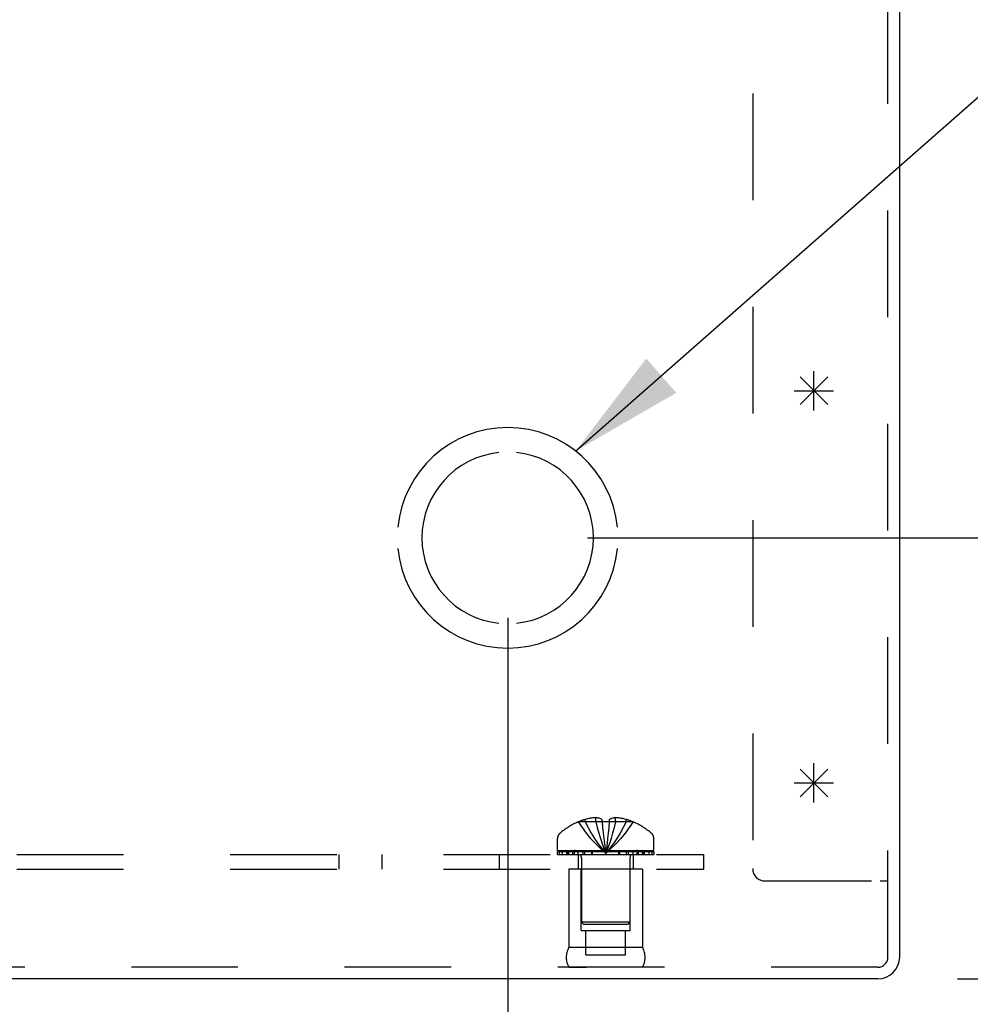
# Model space of a CAD drawing. Header units: inches. Extents: x 0 to 98.9, y 0 to 64.
# Tile 5 of 18: x 38.8 to 43.6, y 5.3 to 10.3. Entities that reach past the tile are written whole.
import ezdxf

# ---------------------------------------------------------------- set-up
doc = ezdxf.new("R2010")
doc.units = ezdxf.units.IN
doc.header["$LTSCALE"] = 5.44
doc.header["$MEASUREMENT"] = 0
doc.linetypes.add('HIDDEN', pattern=[0.2, 0.1, -0.1])
doc.layers.get('0').update_dxf_attribs({"linetype": 'CONTINUOUS'})
for name, color, linetype in [('DEFAULT_2', 8, 'HIDDEN'), ('DIMENSIONS', 7, 'CONTINUOUS'), ('OPEN', 7, 'CONTINUOUS'), ('SPOTWELDS', 7, 'CONTINUOUS'), ('SUBPANEL', 7, 'CONTINUOUS')]:
    doc.layers.add(name, color=color, linetype=linetype)
doc.styles.get("Standard").update_dxf_attribs({"font": 'arial.ttf'})
doc.dimstyles.new('DIMSTYLE_1', dxfattribs={"dimtxt": 0.436364, "dimasz": 0.581818, "dimexe": 0.09, "dimexo": 0.07, "dimgap": 0.0375, "dimtad": 0, "dimtih": 1, "dimtoh": 1, "dimzin": 4, "dimdsep": 46, "dimtxsty": 'Standard', "dimblk": '_FILLED', "dimblk1": '_FILLED', "dimblk2": '_FILLED', "dimcen": 0.09, "dimadec": 3, "dimazin": 1, "dimtfac": 1, "dimtdec": 3, "dimtofl": 0, "dimtmove": 0, "dimatfit": 3, "dimldrblk": '_FILLED', "dimfxl": 0, "dimtolj": 1, "dimtzin": 4, "dimarcsym": 0})
doc.dimstyles.get("Standard").update_dxf_attribs({"dimtxt": 0.494545, "dimasz": 0.581818, "dimexe": 0.09, "dimexo": 0.07, "dimgap": 0.09, "dimtad": 0, "dimtih": 1, "dimtoh": 1, "dimdec": 3, "dimzin": 4, "dimdsep": 46, "dimtxsty": 'Standard', "dimblk": '_FILLED', "dimblk1": '_FILLED', "dimblk2": '_FILLED', "dimcen": 0.09, "dimadec": 3, "dimazin": 1, "dimtp": 0.001, "dimtm": 0.001, "dimtfac": 1, "dimtdec": 3, "dimtofl": 0, "dimtmove": 0, "dimatfit": 3, "dimldrblk": '_FILLED', "dimfxl": 0, "dimtolj": 1, "dimtzin": 4, "dimarcsym": 0})

# ---------------------------------------------------------------- blocks, each defined once
blk = doc.blocks.new('_FILLED')
at = {"color": 0, "linetype": 'ByBlock'}
blk.add_solid([(0, 0), (-1, 0.2), (-1, -0.2)], dxfattribs=at)
blk = doc.blocks.new('*D21')
at = {"layer": 'DIMENSIONS', "color": 2, "linetype": 'Continuous'}
for p, q in [((44.7534, 7.6684), (44.7534, 8.832)), ((41.6602, 7.6684), (45.277, 7.6684)), ((43.5482, 5.4184), (45.277, 5.4184)), ((44.7534, 5.4184), (44.7534, 4.2548))]:
    blk.add_line(p, q, dxfattribs=at)
at = {"layer": 'DIMENSIONS', "color": 2, "linetype": 'Continuous', "xscale": 0.5818181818, "yscale": 0.5818181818, "zscale": 0.5818181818}
for p, rotation in [((44.7534, 7.6684), 270), ((44.7534, 5.4184), 90)]:
    blk.add_blockref('_FILLED', p, dxfattribs=dict(at, rotation=rotation))
at = {"layer": 'DIMENSIONS', "color": 2, "linetype": 'Continuous', "insert": (44.7534, 7.0113), "char_height": 0.43636, "width": 1.185806, "attachment_point": 2, "line_spacing_factor": 0.9}
blk.add_mtext('2.25\\PTYP', dxfattribs=at)
blk = doc.blocks.new('*D22')
at = {"layer": 'DIMENSIONS', "color": 2, "linetype": 'Continuous'}
for p, q in [((41.2529, 7.2611), (41.2529, 4.072)), ((43.2529, 5.1231), (43.2529, 4.072)), ((41.2529, 4.5956), (40.0893, 4.5956)), ((43.2529, 4.5956), (44.4166, 4.5956))]:
    blk.add_line(p, q, dxfattribs=at)
at = {"layer": 'DIMENSIONS', "color": 2, "linetype": 'Continuous', "xscale": 0.5818181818, "yscale": 0.5818181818, "zscale": 0.5818181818}
blk.add_blockref('_FILLED', (41.2529, 4.5956), dxfattribs=at)
at = {"layer": 'DIMENSIONS', "color": 2, "linetype": 'Continuous', "xscale": 0.5818181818, "yscale": 0.5818181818, "zscale": 0.5818181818, "rotation": 180}
blk.add_blockref('_FILLED', (43.2529, 4.5956), dxfattribs=at)
at = {"layer": 'DIMENSIONS', "color": 2, "linetype": 'Continuous', "insert": (42.2529, 4.8138), "char_height": 0.43636, "width": 1.185806, "attachment_point": 2, "line_spacing_factor": 0.9}
blk.add_mtext('2.00\\PTYP', dxfattribs=at)

msp = doc.modelspace()

# ---------------------------------------------------------------- linework, layer by layer
at = {"color": 3, "linetype": 'Continuous'}
for p, q in [((43.2529, 5.5304), (43.2529, 10.7274)), ((43.1409, 5.4184), (19.3649, 5.4184))]:
    msp.add_line(p, q, dxfattribs=at)
msp.add_arc((43.1409, 5.5304), 0.112, 270, 360, dxfattribs=at)
at = {"layer": 'DEFAULT_2', "color": 8, "linetype": 'HIDDEN'}
for p, q in [((43.1929, 5.5304), (43.1929, 11.4184)), ((42.5029, 11.0228), (42.5029, 5.9814)), ((41.6484, 6.2196), (41.6484, 6.2323)), ((41.7033, 6.2196), (41.7033, 6.2414)), ((41.7349, 6.2196), (41.7349, 6.2323)), ((41.7709, 6.2323), (41.7709, 6.2196)), ((41.8026, 6.2196), (41.8026, 6.2414)), ((41.8574, 6.2196), (41.8574, 6.2323)), ((41.6127, 6.2192), (41.6124, 6.2196)), ((41.6136, 6.2196), (41.6127, 6.2192)), ((41.7349, 6.2196), (41.6136, 6.2196)), ((41.7349, 6.2196), (41.735, 6.2192)), ((41.7684, 6.1906), (41.7657, 6.1622)), ((41.7709, 6.2196), (41.7684, 6.1903)), ((41.8923, 6.2196), (41.7709, 6.2196)), ((41.7709, 6.2196), (41.7709, 6.2192)), ((41.8932, 6.2192), (41.8923, 6.2196)), ((41.8934, 6.2196), (41.8932, 6.2192)), ((41.5069, 6.0734), (41.5069, 6.1346)), ((41.9989, 6.0734), (41.9989, 6.1346)), ((41.7495, 6.0832), (41.7529, 6.0586)), ((41.7495, 6.0832), (41.7529, 6.0586)), ((41.5069, 6.0734), (41.9989, 6.0734)), ((41.5073, 6.0684), (41.9986, 6.0684)), ((41.5073, 6.0534), (41.5073, 6.0684)), ((41.5073, 6.0534), (41.9986, 6.0534)), ((41.5151, 6.0684), (41.5151, 6.0534)), ((41.5328, 6.0534), (41.5328, 6.0684)), ((41.5541, 6.0534), (41.5541, 6.0684)), ((41.5597, 6.0684), (41.5597, 6.0534)), ((41.5653, 6.0534), (41.5653, 6.0684)), ((41.5852, 6.0534), (41.5852, 6.0684)), ((41.5946, 6.0534), (41.5946, 6.0684)), ((41.6128, 6.0534), (41.6128, 6.0684)), ((41.6289, 6.0362), (41.6289, 5.7084)), ((41.636, 6.0684), (41.636, 6.0534)), ((41.647, 6.0534), (41.647, 6.0684)), ((41.6821, 6.0534), (41.6821, 6.0684)), ((41.6862, 6.0534), (41.6862, 6.0684)), ((41.8196, 6.0534), (41.8196, 6.0684)), ((41.8237, 6.0684), (41.8237, 6.0534)), ((41.8589, 6.0534), (41.8589, 6.0684)), ((41.8698, 6.0534), (41.8698, 6.0684)), ((41.8769, 6.0362), (41.8769, 5.7084)), ((41.8931, 6.0534), (41.8931, 6.0684)), ((41.9112, 6.0684), (41.9112, 6.0534)), ((41.9207, 6.0534), (41.9207, 6.0684)), ((41.9405, 6.0534), (41.9405, 6.0684)), ((41.9462, 6.0534), (41.9462, 6.0684)), ((41.9517, 6.0534), (41.9517, 6.0684)), ((41.9731, 6.0684), (41.9731, 6.0534)), ((41.9908, 6.0534), (41.9908, 6.0684)), ((41.9986, 6.0684), (41.9986, 6.0534)), ((41.9409, 5.9784), (41.5649, 5.9784)), ((41.5649, 5.9784), (41.5649, 5.5784)), ((41.6279, 5.6664), (41.6279, 5.9784)), ((41.8779, 5.6664), (41.8779, 5.9784)), ((41.9409, 5.9784), (41.9409, 5.5784)), ((42.5659, 5.9184), (43.153, 5.9184)), ((43.153, 5.9184), (43.1929, 5.9184)), ((41.8769, 5.7084), (41.6289, 5.7084)), ((41.6389, 5.6984), (41.6289, 5.7084)), ((41.6389, 5.6984), (41.8669, 5.6984)), ((41.8669, 5.6984), (41.8769, 5.7084)), ((41.6279, 5.6664), (41.8779, 5.6664)), ((41.6514, 5.5414), (41.6514, 5.6664)), ((41.8544, 5.5414), (41.8544, 5.6664)), ((41.9409, 5.5784), (41.5649, 5.5784)), ((41.6514, 5.5414), (41.8544, 5.5414)), ((43.1409, 5.4784), (19.3649, 5.4784)), ((41.9409, 5.4786), (41.5649, 5.4786)), ((41.5649, 5.4786), (41.6529, 5.4784)), ((41.9409, 5.4786), (41.8529, 5.4784))]:
    msp.add_line(p, q, dxfattribs=at)
for points in [[(41.7033, 6.2414), (41.6982, 6.2411), (41.693, 6.2406), (41.6878, 6.24), (41.6826, 6.2394), (41.6773, 6.2386), (41.6718, 6.2376), (41.6662, 6.2366), (41.6605, 6.2353), (41.6546, 6.2339), (41.6484, 6.2323)], [(41.7349, 6.2323), (41.7308, 6.2341), (41.7268, 6.2358), (41.7228, 6.2372), (41.7189, 6.2384), (41.715, 6.2394), (41.7111, 6.2403), (41.7072, 6.2409), (41.7033, 6.2414)], [(41.8026, 6.2414), (41.7987, 6.2409), (41.7948, 6.2403), (41.7909, 6.2394), (41.7869, 6.2384), (41.783, 6.2372), (41.7791, 6.2358), (41.775, 6.2341), (41.7709, 6.2323)], [(41.8574, 6.2323), (41.8513, 6.2339), (41.8454, 6.2353), (41.8396, 6.2366), (41.834, 6.2376), (41.8286, 6.2386), (41.8233, 6.2394), (41.818, 6.24), (41.8129, 6.2406), (41.8077, 6.2411), (41.8026, 6.2414)], [(41.6127, 6.2192), (41.6324, 6.1903), (41.6535, 6.1622), (41.6761, 6.135), (41.7003, 6.1087), (41.7259, 6.0832), (41.7529, 6.0586)], [(41.6484, 6.2196), (41.6631, 6.1906), (41.6788, 6.1624), (41.6957, 6.1352), (41.7137, 6.1088), (41.7328, 6.0832), (41.7529, 6.0586)], [(41.7033, 6.2196), (41.7102, 6.1906), (41.7177, 6.1624), (41.7257, 6.1352), (41.7343, 6.1088), (41.7433, 6.0832), (41.7529, 6.0586)], [(41.7349, 6.2196), (41.7375, 6.1906), (41.7402, 6.1624), (41.7431, 6.1352), (41.7462, 6.1088), (41.7495, 6.0832)], [(41.7709, 6.2192), (41.7649, 6.2194), (41.7589, 6.2195), (41.7529, 6.2196), (41.7469, 6.2195), (41.741, 6.2194), (41.735, 6.2192)], [(41.735, 6.2192), (41.7375, 6.1903), (41.7402, 6.1622), (41.7431, 6.135), (41.7462, 6.1087)], [(41.8026, 6.2196), (41.7956, 6.1906), (41.7882, 6.1624), (41.7801, 6.1352), (41.7716, 6.1088), (41.7625, 6.0832), (41.7529, 6.0586)], [(41.8574, 6.2196), (41.8428, 6.1906), (41.827, 6.1624), (41.8102, 6.1352), (41.7922, 6.1088), (41.7731, 6.0832), (41.7529, 6.0586)], [(41.8932, 6.2192), (41.8735, 6.1903), (41.8524, 6.1622), (41.8297, 6.135), (41.8056, 6.1087), (41.78, 6.0832), (41.7529, 6.0586)], [(41.7628, 6.1352), (41.7597, 6.1088), (41.7564, 6.0832), (41.7529, 6.0586)], [(41.7657, 6.1624), (41.7628, 6.135), (41.7597, 6.1087), (41.7564, 6.0832)]]:
    msp.add_lwpolyline(points, dxfattribs=at)
for centre, radius, start, end in [((41.7529, 5.8913), 0.3566, 107.0407, 113.0017), ((41.7529, 5.8913), 0.3566, 66.9983, 72.9593), ((41.7529, 5.8913), 0.357, 113.1727, 130.9334), ((41.7529, 5.8913), 0.357, 49.0666, 66.8273), ((41.5419, 6.1346), 0.035, 130.9334, 180), ((41.9639, 6.1346), 0.035, 0, 49.0666), ((41.5917, 6.0362), 0.0372, 59.9503, 90), ((41.5917, 6.0362), 0.0372, 0, 27.5399), ((41.9141, 6.0362), 0.0372, 152.4601, 180), ((41.9141, 6.0362), 0.0372, 90, 120.0497), ((42.5659, 5.9814), 0.063, 180, 270), ((41.6516, 5.5285), 0.1, 150.0508, 209.9492), ((41.8543, 5.5285), 0.1, 330.0508, 29.9492), ((43.1409, 5.5304), 0.052, 270, 360)]:
    msp.add_arc(centre, radius, start, end, dxfattribs=at)
at = {"layer": 'OPEN', "color": 40, "linetype": 'Continuous'}
for radius, start, end in [(0.5625, 5.6112, 174.3888), (0.4375, 95.9037, 264.0963), (0.4375, 275.9037, 84.0963), (0.5625, 185.6112, 354.3888)]:
    msp.add_arc((41.2529, 7.6684), radius, start, end, dxfattribs=at)
at = {"layer": 'SPOTWELDS', "color": 40, "linetype": 'Continuous'}
for p, q in [((42.7447, 8.3477), (42.8861, 8.4891)), ((42.7447, 8.4891), (42.8861, 8.3477)), ((42.8154, 8.3184), (42.8154, 8.5184)), ((42.7154, 8.4184), (42.9154, 8.4184)), ((42.7447, 6.4891), (42.8861, 6.3477)), ((42.7447, 6.3477), (42.8861, 6.4891)), ((42.8154, 6.3184), (42.8154, 6.5184)), ((42.7154, 6.4184), (42.9154, 6.4184))]:
    msp.add_line(p, q, dxfattribs=at)
at = {"layer": 'SUBPANEL', "color": 8, "linetype": 'HIDDEN'}
for p, q in [((20.2529, 6.0534), (42.2529, 6.0534)), ((40.3939, 5.9784), (40.3939, 6.0534)), ((40.6119, 5.9784), (40.6119, 6.0534)), ((41.2109, 5.9784), (41.2109, 6.0534)), ((41.6124, 6.0534), (41.6124, 5.9784)), ((41.8934, 6.0534), (41.8934, 5.9784)), ((42.2529, 5.9784), (42.2529, 6.0534)), ((20.2529, 5.9784), (42.2529, 5.9784))]:
    msp.add_line(p, q, dxfattribs=at)

# ---------------------------------------------------------------- dimensions: what is measured, and where the dimension line sits
at = {"layer": 'DIMENSIONS', "color": 2, "linetype": 'Continuous'}
for base, p1, p2, angle, picture, middle in [((44.7534, 7.6684), (43.4782, 5.4184), (41.5902, 7.6684), 90, '*D21', (44.7534, 6.4658)), ((41.2529, 4.5956), (43.2529, 5.1931), (41.2529, 7.3311), 180, '*D22', (42.2529, 4.2684))]:
    dim = msp.add_linear_dim(base=base, p1=p1, p2=p2, angle=angle, text='<>\\PTYP', dimstyle='DIMSTYLE_1', dxfattribs=at)
    dim.commit()
    dim.dimension.update_dxf_attribs({"geometry": picture, "text_midpoint": middle, "dimtype": 160})

# ---------------------------------------------------------------- leaders
at = {"layer": 'DIMENSIONS', "color": 2, "linetype": 'Continuous', "annotation_type": 0, "has_hookline": 1, "hookline_direction": 1, "text_width": 12.6111}
msp.add_leader([(41.5997, 8.1113), (44.0929, 10.304), (44.5938, 10.304)], dimstyle='Standard', override={"dimtad": 0}, dxfattribs=at)

doc.saveas('drawing.dxf')
